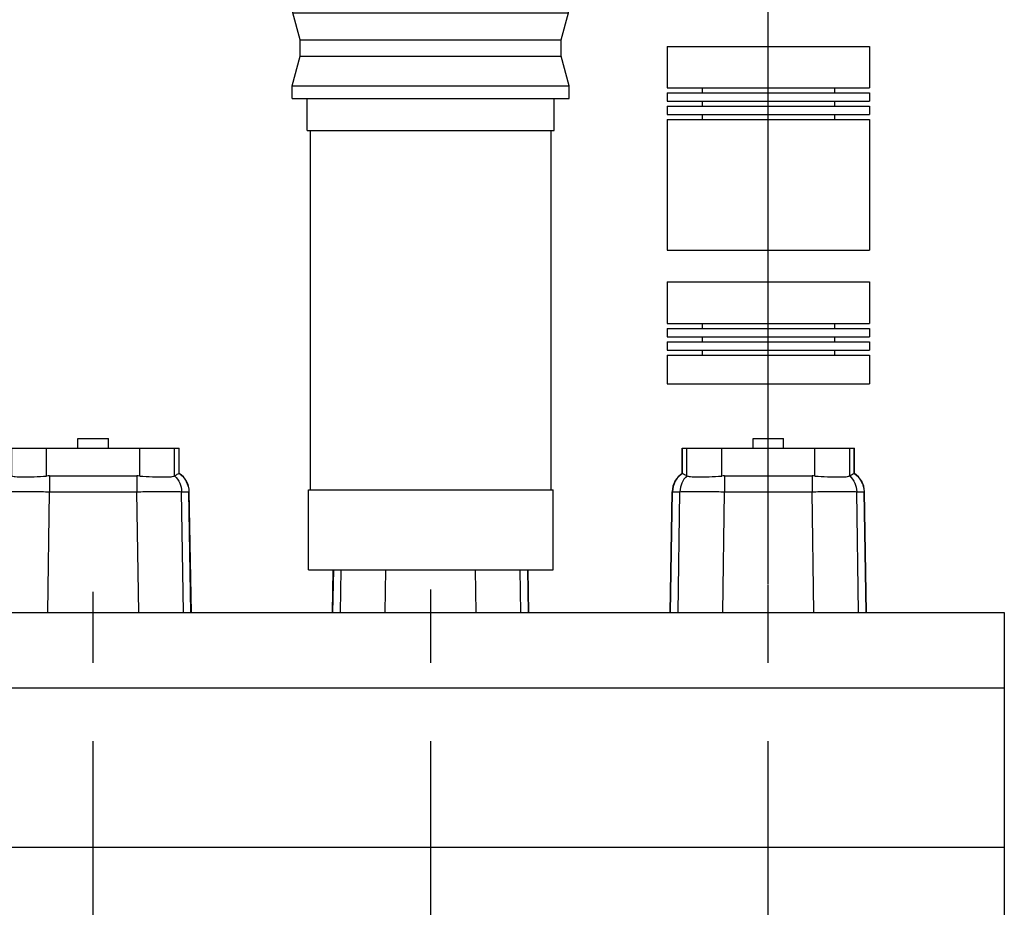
# Model space of a CAD drawing. Header units: millimetres. Extents: x 0 to 1189, y 0 to 841.
# Tile 150 of 193: x 560 to 621, y 669 to 725. Entities that reach past the tile are written whole.
import ezdxf
from ezdxf.enums import TextEntityAlignment as Align

# ---------------------------------------------------------------- set-up
doc = ezdxf.new("R2010")
doc.units = ezdxf.units.MM
doc.header["$LTSCALE"] = 65.395
doc.linetypes.add('CENTER', pattern=[0.6, 0.375, -0.075, 0.075, -0.075])
doc.layers.get('0').update_dxf_attribs({"linetype": 'CONTINUOUS'})
for name, color, linetype in [('1907_161101_20_SIMPLE1_B_PBL282', 7, 'CONTINUOUS'), ('1907_161101_20_SIMPLE1_X_ABL275', 7, 'CONTINUOUS'), ('1907_210700_40_SIMPLE1_X_ABL322', 7, 'CONTINUOUS'), ('1907_210700_40_SIMPLE1_X_ABL418', 7, 'CONTINUOUS'), ('1907_210700_40_SIMPLE1_X_ABL437', 7, 'CONTINUOUS'), ('1907_267000_36_SIMPLE1_X_ABL434', 7, 'CONTINUOUS'), ('1937_111200_09_SIMPLE1_B_ABL248', 7, 'CONTINUOUS'), ('32067_030000_TLKGS_V_ABL8', 7, 'CONTINUOUS'), ('32067_100000_TLKGS_V_ABL194', 7, 'CONTINUOUS'), ('32067_200000_TLKGS_V_ABL254', 7, 'CONTINUOUS'), ('32067_700000_TLKGS_V_ABL9', 7, 'CONTINUOUS'), ('32067_727000_01_SIMPLE1_X_ABL10', 7, 'CONTINUOUS'), ('6M32E_GENSET_AUSBAUMASSE_ABL17', 7, 'CONTINUOUS'), ('new_view_2_VBL0', 7, 'CONTINUOUS')]:
    doc.layers.add(name, color=color, linetype=linetype)
doc.styles.get("Standard").update_dxf_attribs({"font": 'txt', "width": 0.6})
doc.dimstyles.new('DIMSTYLE_4', dxfattribs={"dimtxt": 3.5, "dimasz": 3.5, "dimexe": 1.8, "dimexo": 0, "dimgap": 0.875, "dimtad": 1, "dimdec": 0, "dimlfac": 25, "dimdsep": 46, "dimtxsty": 'STANDARD', "dimblk": '_FILLED', "dimblk1": '_FILLED', "dimblk2": '_FILLED', "dimcen": 0.09, "dimadec": 0, "dimazin": 0, "dimtp": 2, "dimtm": 2, "dimtfac": 1, "dimtdec": 0, "dimtofl": 0, "dimtmove": 0, "dimatfit": 3, "dimldrblk": '_FILLED', "dimfxl": 1, "dimtolj": 1, "dimarcsym": 0})

# ---------------------------------------------------------------- blocks, each defined once
blk = doc.blocks.new('_FILLED')
at = {"color": 0, "linetype": 'BYBLOCK'}
blk.add_solid([(0, 0), (-1, 0.167), (-1, -0.167)], dxfattribs=at)
blk = doc.blocks.new('*D5')
at = {"color": 2, "linetype": 'CONTINUOUS'}
for p, q in [((425.947, 721.519), (425.947, 753.406)), ((606.538, 689.371), (606.538, 753.406)), ((425.947, 751.606), (516.243, 751.606)), ((606.538, 751.606), (516.243, 751.606))]:
    blk.add_line(p, q, dxfattribs=at)
at = {"color": 2, "linetype": 'CONTINUOUS', "xscale": 3.5, "yscale": 3.5, "zscale": 3.5, "rotation": 180}
blk.add_blockref('_FILLED', (425.947, 751.606), dxfattribs=at)
at = {"color": 2, "linetype": 'CONTINUOUS', "xscale": 3.5, "yscale": 3.5, "zscale": 3.5}
blk.add_blockref('_FILLED', (606.538, 751.606), dxfattribs=at)
at = {"color": 2, "linetype": 'CONTINUOUS', "width": 0.60119}
blk.add_text('4515', height=3.5, dxfattribs=at).set_placement((516.243, 752.481), align=Align.CENTER)
blk = doc.blocks.new('32067_727000_01_SIMPLE1_T1_X_PBL11', base_point=(519.338, 693.219))
at = {"layer": '32067_727000_01_SIMPLE1_T1_X_PBL11', "color": 7, "linetype": 'CONTINUOUS'}
for p, q in [((475.23, 687.601), (621.358, 687.601)), ((621.358, 687.601), (621.358, 667.65)), ((490.028, 682.861), (621.358, 682.861)), ((490.028, 672.844), (621.358, 672.844))]:
    blk.add_line(p, q, dxfattribs=at)
blk = doc.blocks.new('32067_727000_01_SIMPLE1_X_ABL10', base_point=(519.338, 693.219))
at = {"layer": '32067_727000_01_SIMPLE1_T1_X_PBL11'}
blk.add_blockref('32067_727000_01_SIMPLE1_T1_X_PBL11', (519.338, 693.219), dxfattribs=at)
blk = doc.blocks.new('32067_700000_TLKGS_V_ABL9', base_point=(519.338, 693.219))
at = {"layer": '32067_727000_01_SIMPLE1_X_ABL10'}
blk.add_blockref('32067_727000_01_SIMPLE1_X_ABL10', (519.338, 693.219), dxfattribs=at)
blk = doc.blocks.new('1937_111200_09_SIMPLE1_T6_B_PBL320', base_point=(564.139, 638.758))
at = {"layer": '1937_111200_09_SIMPLE1_T6_B_PBL320', "color": 2, "linetype": 'CENTER'}
for q in [(564.139, 688.889), (556.819, 615.761), (564.139, 588.626), (571.459, 615.761)]:
    blk.add_line((564.139, 615.761), q, dxfattribs=at)
at = {"layer": '1937_111200_09_SIMPLE1_T6_B_PBL320', "color": 7, "linetype": 'CONTINUOUS'}
for p, q in [((567.339, 623.161), (560.939, 623.161)), ((555.739, 617.961), (555.739, 599.161)), ((572.539, 599.161), (572.539, 617.957)), ((560.939, 593.961), (567.339, 593.961))]:
    blk.add_line(p, q, dxfattribs=at)
blk.add_circle((564.139, 615.761), 6.5, dxfattribs=at)
for centre, radius, start, end in [((560.939, 617.961), 5.2, 90, 180), ((567.339, 617.961), 5.2, 32.29707, 90), ((567.382, 617.983), 5.152, 23.90049, 32.33615), ((567.322, 617.957), 5.217, 0, 23.90049), ((560.939, 599.161), 5.2, 180, 270), ((567.339, 599.161), 5.2, 270, 360)]:
    blk.add_arc(centre, radius, start, end, dxfattribs=at)
blk = doc.blocks.new('1937_111200_09_SIMPLE1_T6_B_PBL376', base_point=(585.339, 638.838))
at = {"layer": '1937_111200_09_SIMPLE1_T6_B_PBL376', "color": 2, "linetype": 'CENTER'}
for q in [(585.339, 689.05), (578.019, 615.761), (585.339, 588.626), (592.659, 615.761)]:
    blk.add_line((585.339, 615.761), q, dxfattribs=at)
at = {"layer": '1937_111200_09_SIMPLE1_T6_B_PBL376', "color": 7, "linetype": 'CONTINUOUS'}
for p, q in [((588.539, 623.161), (582.139, 623.161)), ((576.939, 617.961), (576.939, 599.161)), ((593.739, 599.161), (593.739, 617.957)), ((582.139, 593.961), (588.539, 593.961))]:
    blk.add_line(p, q, dxfattribs=at)
blk.add_circle((585.339, 615.761), 6.5, dxfattribs=at)
for centre, radius, start, end in [((582.139, 617.961), 5.2, 90, 180), ((588.539, 617.961), 5.2, 32.29707, 90), ((588.581, 617.983), 5.152, 23.90049, 32.33615), ((588.522, 617.957), 5.217, 0, 23.90049), ((582.139, 599.161), 5.2, 180, 270), ((588.539, 599.161), 5.2, 270, 360)]:
    blk.add_arc(centre, radius, start, end, dxfattribs=at)
blk = doc.blocks.new('1937_111200_09_SIMPLE1_T6_B_PBL377', base_point=(606.538, 639.319))
at = {"layer": '1937_111200_09_SIMPLE1_T6_B_PBL377', "color": 2, "linetype": 'CENTER'}
for q in [(606.538, 689.371), (599.218, 615.761), (613.858, 615.761), (606.538, 589.268)]:
    blk.add_line((606.538, 615.761), q, dxfattribs=at)
at = {"layer": '1937_111200_09_SIMPLE1_T6_B_PBL377', "color": 7, "linetype": 'CONTINUOUS'}
for p, q in [((609.738, 623.161), (603.338, 623.161)), ((598.138, 617.961), (598.138, 599.161)), ((614.938, 599.161), (614.938, 617.957)), ((603.338, 593.961), (609.738, 593.961))]:
    blk.add_line(p, q, dxfattribs=at)
blk.add_circle((606.538, 615.761), 6.5, dxfattribs=at)
for centre, radius, start, end in [((603.338, 617.961), 5.2, 90, 180), ((609.738, 617.961), 5.2, 32.29707, 90), ((609.781, 617.983), 5.152, 23.90049, 32.33615), ((609.721, 617.957), 5.217, 0, 23.90049), ((603.338, 599.161), 5.2, 180, 270), ((609.738, 599.161), 5.2, 270, 360)]:
    blk.add_arc(centre, radius, start, end, dxfattribs=at)
blk = doc.blocks.new('1937_111200_09_SIMPLE1_B_ABL248', base_point=(561.879, 639.098))
at = {"layer": '1937_111200_09_SIMPLE1_T6_B_PBL320'}
blk.add_blockref('1937_111200_09_SIMPLE1_T6_B_PBL320', (564.139, 638.758), dxfattribs=at)
at = {"layer": '1937_111200_09_SIMPLE1_T6_B_PBL376'}
blk.add_blockref('1937_111200_09_SIMPLE1_T6_B_PBL376', (585.339, 638.838), dxfattribs=at)
at = {"layer": '1937_111200_09_SIMPLE1_T6_B_PBL377'}
blk.add_blockref('1937_111200_09_SIMPLE1_T6_B_PBL377', (606.538, 639.319), dxfattribs=at)
blk = doc.blocks.new('32067_100000_TLKGS_V_ABL194', base_point=(551.338, 635.506))
at = {"layer": '1937_111200_09_SIMPLE1_B_ABL248'}
blk.add_blockref('1937_111200_09_SIMPLE1_B_ABL248', (561.879, 639.098), dxfattribs=at)
blk = doc.blocks.new('1907_210700_40_SIMPLE1_T2_X_PBL323', base_point=(564.138, 693.061))
at = {"layer": '1907_210700_40_SIMPLE1_T2_X_PBL323', "color": 7, "linetype": 'CONTINUOUS'}
for p, q in [((563.178, 697.92), (563.178, 698.52)), ((563.178, 698.52), (565.098, 698.52)), ((565.098, 697.92), (565.098, 698.52)), ((558.737, 696.336), (558.737, 697.92)), ((558.737, 697.92), (569.54, 697.92)), ((569.54, 696.333), (569.54, 697.92)), ((559.024, 696.183), (559.026, 696.181)), ((561.391, 696.174), (566.884, 696.174)), ((569.25, 696.178), (569.253, 696.18)), ((557.969, 687.601), (558.096, 695.183)), ((570.306, 687.601), (570.175, 695.184))]:
    blk.add_line(p, q, dxfattribs=at)
at = {"layer": '1907_210700_40_SIMPLE1_T2_X_PBL323', "color": 9, "linetype": 'CONTINUOUS'}
for p, q in [((558.742, 696.336), (558.742, 697.92)), ((559.026, 696.181), (559.026, 697.92)), ((561.216, 696.168), (561.216, 697.92)), ((567.06, 696.168), (567.06, 697.92)), ((569.25, 696.178), (569.25, 697.92)), ((569.535, 696.332), (569.535, 697.92)), ((561.391, 696.174), (561.391, 695.184)), ((566.884, 696.174), (566.884, 695.184)), ((557.996, 687.601), (558.124, 695.183)), ((558.124, 695.183), (558.586, 695.184)), ((558.476, 687.601), (558.586, 695.184)), ((561.28, 687.601), (561.391, 695.184)), ((561.391, 695.184), (566.884, 695.184)), ((566.996, 687.601), (566.884, 695.184)), ((569.8, 687.601), (569.688, 695.184)), ((569.688, 695.184), (570.148, 695.184)), ((570.279, 687.601), (570.148, 695.184))]:
    blk.add_line(p, q, dxfattribs=at)
at = {"layer": '1907_210700_40_SIMPLE1_T2_X_PBL323', "color": 7, "linetype": 'CONTINUOUS'}
for centre, radius, start, end in [((559.496, 695.16), 1.4, 122.85461, 179.04231), ((568.776, 695.16), 1.4, 0.98426, 56.91117), ((561.391, 693.662), 2.512, 89.98655, 93.98134), ((566.886, 693.668), 2.506, 86.02275, 90.06245)]:
    blk.add_arc(centre, radius, start, end, dxfattribs=at)
at = {"layer": '1907_210700_40_SIMPLE1_T2_X_PBL323', "color": 9, "linetype": 'CONTINUOUS'}
for points, knots in [([(558.752, 696.333), (558.564, 696.21), (558.246, 695.864), (558.128, 695.409), (558.124, 695.183)], [0, 0, 0, 0, 0.498721, 1, 1, 1, 1]), ([(569.525, 696.33), (569.711, 696.207), (570.027, 695.861), (570.144, 695.409), (570.148, 695.184)], [0, 0, 0, 0, 0.498742, 1, 1, 1, 1]), ([(559.024, 696.183), (558.889, 696.056), (558.669, 695.743), (558.589, 695.37), (558.586, 695.184)], [0, 0, 0, 0, 0.49907, 1, 1, 1, 1]), ([(569.253, 696.18), (569.387, 696.053), (569.605, 695.741), (569.685, 695.369), (569.688, 695.184)], [0, 0, 0, 0, 0.499084, 1, 1, 1, 1]), ([(558.096, 695.183), (558.096, 695.186), (558.111, 695.18), (558.117, 695.184), (558.124, 695.183)], [0, 0, 0, 0, 0.250505, 1, 1, 1, 1]), ([(558.586, 695.184), (558.695, 695.189), (559.017, 695.19), (559.625, 695.193), (560.45, 695.19), (561.064, 695.187), (561.391, 695.184)], [0, 0, 0, 0, 0.117487, 0.343495, 0.650239, 1, 1, 1, 1]), ([(566.884, 695.184), (567.211, 695.187), (567.825, 695.19), (568.65, 695.193), (569.258, 695.19), (569.579, 695.189), (569.688, 695.184)], [0, 0, 0, 0, 0.349869, 0.656703, 0.882694, 1, 1, 1, 1]), ([(570.148, 695.184), (570.155, 695.184), (570.161, 695.181), (570.175, 695.186), (570.175, 695.184)], [0, 0, 0, 0, 0.749498, 1, 1, 1, 1])]:
    blk.add_open_spline(points, degree=3, knots=knots, dxfattribs=at)
at = {"layer": '1907_210700_40_SIMPLE1_T2_X_PBL323', "color": 7, "linetype": 'CONTINUOUS'}
for points, knots in [([(558.737, 696.336), (558.737, 696.336), (558.739, 696.336), (558.74, 696.335), (558.742, 696.336)], [0, 0, 0, 0, 0.260085, 1, 1, 1, 1]), ([(558.742, 696.336), (558.743, 696.336), (558.747, 696.335), (558.75, 696.334), (558.752, 696.333)], [0, 0, 0, 0, 0.487694, 1, 1, 1, 1]), ([(558.752, 696.333), (558.775, 696.323), (558.868, 696.278), (558.958, 696.226), (559.024, 696.183)], [0, 0, 0, 0, 0.242691, 1, 1, 1, 1]), ([(569.253, 696.18), (569.275, 696.195), (569.363, 696.25), (569.455, 696.298), (569.525, 696.33)], [0, 0, 0, 0, 0.258219, 1, 1, 1, 1]), ([(569.525, 696.33), (569.526, 696.331), (569.53, 696.332), (569.533, 696.332), (569.535, 696.332)], [0, 0, 0, 0, 0.512228, 1, 1, 1, 1]), ([(569.535, 696.332), (569.536, 696.332), (569.537, 696.333), (569.54, 696.332), (569.54, 696.333)], [0, 0, 0, 0, 0.73992, 1, 1, 1, 1]), ([(559.026, 696.181), (559.047, 696.164), (559.125, 696.147), (559.269, 696.126), (559.482, 696.114), (559.752, 696.108), (560.073, 696.111), (560.567, 696.127), (560.952, 696.15), (561.216, 696.168)], [0, 0, 0, 0, 0.036379, 0.103897, 0.201377, 0.325864, 0.473263, 0.638585, 1, 1, 1, 1]), ([(567.06, 696.168), (567.324, 696.149), (567.71, 696.127), (568.204, 696.111), (568.524, 696.107), (568.794, 696.113), (569.007, 696.124), (569.151, 696.145), (569.229, 696.162), (569.25, 696.178)], [0, 0, 0, 0, 0.36144, 0.526774, 0.674185, 0.79868, 0.89616, 0.963664, 1, 1, 1, 1])]:
    blk.add_open_spline(points, degree=3, knots=knots, dxfattribs=at)
blk = doc.blocks.new('1907_210700_40_SIMPLE1_X_ABL322', base_point=(564.138, 693.061))
at = {"layer": '1907_210700_40_SIMPLE1_T2_X_PBL323'}
blk.add_blockref('1907_210700_40_SIMPLE1_T2_X_PBL323', (564.138, 693.061), dxfattribs=at)
blk = doc.blocks.new('1907_210700_40_SIMPLE1_T2_X_PBL419', base_point=(585.338, 688.941))
at = {"layer": '1907_210700_40_SIMPLE1_T2_X_PBL419', "color": 7, "linetype": 'CONTINUOUS'}
for p, q in [((579.169, 687.601), (579.214, 690.281)), ((591.506, 687.601), (591.46, 690.281))]:
    blk.add_line(p, q, dxfattribs=at)
at = {"layer": '1907_210700_40_SIMPLE1_T2_X_PBL419', "color": 9, "linetype": 'CONTINUOUS'}
for p, q in [((579.196, 687.601), (579.241, 690.281)), ((579.676, 687.601), (579.715, 690.281)), ((582.48, 687.601), (582.519, 690.281)), ((588.196, 687.601), (588.157, 690.281)), ((591, 687.601), (590.961, 690.281)), ((591.479, 687.601), (591.433, 690.281))]:
    blk.add_line(p, q, dxfattribs=at)
blk = doc.blocks.new('1907_210700_40_SIMPLE1_X_ABL418', base_point=(585.338, 688.941))
at = {"layer": '1907_210700_40_SIMPLE1_T2_X_PBL419'}
blk.add_blockref('1907_210700_40_SIMPLE1_T2_X_PBL419', (585.338, 688.941), dxfattribs=at)
blk = doc.blocks.new('1907_210700_40_SIMPLE1_T2_X_PBL438', base_point=(606.538, 693.061))
at = {"layer": '1907_210700_40_SIMPLE1_T2_X_PBL438', "color": 7, "linetype": 'CONTINUOUS'}
for p, q in [((605.578, 697.92), (605.578, 698.52)), ((605.578, 698.52), (607.498, 698.52)), ((607.498, 697.92), (607.498, 698.52)), ((601.137, 696.336), (601.137, 697.92)), ((601.137, 697.92), (611.94, 697.92)), ((611.94, 696.333), (611.94, 697.92)), ((601.424, 696.183), (601.426, 696.181)), ((603.791, 696.174), (609.284, 696.174)), ((611.65, 696.178), (611.653, 696.18)), ((600.369, 687.601), (600.496, 695.183)), ((612.706, 687.601), (612.575, 695.184))]:
    blk.add_line(p, q, dxfattribs=at)
at = {"layer": '1907_210700_40_SIMPLE1_T2_X_PBL438', "color": 9, "linetype": 'CONTINUOUS'}
for p, q in [((601.142, 696.336), (601.142, 697.92)), ((601.426, 696.181), (601.426, 697.92)), ((603.616, 696.168), (603.616, 697.92)), ((609.46, 696.168), (609.46, 697.92)), ((611.65, 696.178), (611.65, 697.92)), ((611.935, 696.332), (611.935, 697.92)), ((603.791, 696.174), (603.791, 695.184)), ((609.284, 696.174), (609.284, 695.184)), ((600.396, 687.601), (600.524, 695.183)), ((600.524, 695.183), (600.986, 695.184)), ((600.876, 687.601), (600.986, 695.184)), ((603.68, 687.601), (603.791, 695.184)), ((603.791, 695.184), (609.284, 695.184)), ((609.396, 687.601), (609.284, 695.184)), ((612.2, 687.601), (612.088, 695.184)), ((612.088, 695.184), (612.548, 695.184)), ((612.679, 687.601), (612.548, 695.184))]:
    blk.add_line(p, q, dxfattribs=at)
at = {"layer": '1907_210700_40_SIMPLE1_T2_X_PBL438', "color": 7, "linetype": 'CONTINUOUS'}
for centre, radius, start, end in [((601.896, 695.16), 1.4, 122.85461, 179.04231), ((611.176, 695.16), 1.4, 0.98426, 56.91117), ((603.791, 693.662), 2.512, 89.98655, 93.98134), ((609.286, 693.668), 2.506, 86.02275, 90.06245)]:
    blk.add_arc(centre, radius, start, end, dxfattribs=at)
at = {"layer": '1907_210700_40_SIMPLE1_T2_X_PBL438', "color": 9, "linetype": 'CONTINUOUS'}
for points, knots in [([(601.152, 696.333), (600.964, 696.21), (600.646, 695.864), (600.528, 695.409), (600.524, 695.183)], [0, 0, 0, 0, 0.498721, 1, 1, 1, 1]), ([(611.925, 696.33), (612.111, 696.207), (612.427, 695.861), (612.544, 695.409), (612.548, 695.184)], [0, 0, 0, 0, 0.498742, 1, 1, 1, 1]), ([(601.424, 696.183), (601.289, 696.056), (601.069, 695.743), (600.989, 695.37), (600.986, 695.184)], [0, 0, 0, 0, 0.49907, 1, 1, 1, 1]), ([(611.653, 696.18), (611.787, 696.053), (612.005, 695.741), (612.085, 695.369), (612.088, 695.184)], [0, 0, 0, 0, 0.499084, 1, 1, 1, 1]), ([(600.496, 695.183), (600.496, 695.186), (600.511, 695.18), (600.517, 695.184), (600.524, 695.183)], [0, 0, 0, 0, 0.250505, 1, 1, 1, 1]), ([(600.986, 695.184), (601.095, 695.189), (601.417, 695.19), (602.025, 695.193), (602.85, 695.19), (603.464, 695.187), (603.791, 695.184)], [0, 0, 0, 0, 0.117487, 0.343495, 0.650239, 1, 1, 1, 1]), ([(609.284, 695.184), (609.611, 695.187), (610.225, 695.19), (611.05, 695.193), (611.658, 695.19), (611.979, 695.189), (612.088, 695.184)], [0, 0, 0, 0, 0.349869, 0.656703, 0.882694, 1, 1, 1, 1]), ([(612.548, 695.184), (612.555, 695.184), (612.561, 695.181), (612.575, 695.186), (612.575, 695.184)], [0, 0, 0, 0, 0.749498, 1, 1, 1, 1])]:
    blk.add_open_spline(points, degree=3, knots=knots, dxfattribs=at)
at = {"layer": '1907_210700_40_SIMPLE1_T2_X_PBL438', "color": 7, "linetype": 'CONTINUOUS'}
for points, knots in [([(601.137, 696.336), (601.137, 696.336), (601.139, 696.336), (601.14, 696.335), (601.142, 696.336)], [0, 0, 0, 0, 0.260085, 1, 1, 1, 1]), ([(601.142, 696.336), (601.143, 696.336), (601.147, 696.335), (601.15, 696.334), (601.152, 696.333)], [0, 0, 0, 0, 0.487694, 1, 1, 1, 1]), ([(601.152, 696.333), (601.175, 696.323), (601.268, 696.278), (601.358, 696.226), (601.424, 696.183)], [0, 0, 0, 0, 0.242691, 1, 1, 1, 1]), ([(611.653, 696.18), (611.675, 696.195), (611.763, 696.25), (611.855, 696.298), (611.925, 696.33)], [0, 0, 0, 0, 0.258219, 1, 1, 1, 1]), ([(611.925, 696.33), (611.926, 696.331), (611.93, 696.332), (611.933, 696.332), (611.935, 696.332)], [0, 0, 0, 0, 0.512228, 1, 1, 1, 1]), ([(611.935, 696.332), (611.936, 696.332), (611.937, 696.333), (611.94, 696.332), (611.94, 696.333)], [0, 0, 0, 0, 0.73992, 1, 1, 1, 1]), ([(601.426, 696.181), (601.447, 696.164), (601.525, 696.147), (601.669, 696.126), (601.882, 696.114), (602.152, 696.108), (602.473, 696.111), (602.967, 696.127), (603.352, 696.15), (603.616, 696.168)], [0, 0, 0, 0, 0.036379, 0.103897, 0.201377, 0.325864, 0.473263, 0.638585, 1, 1, 1, 1]), ([(609.46, 696.168), (609.724, 696.149), (610.11, 696.127), (610.604, 696.111), (610.924, 696.107), (611.194, 696.113), (611.407, 696.124), (611.551, 696.145), (611.629, 696.162), (611.65, 696.178)], [0, 0, 0, 0, 0.36144, 0.526774, 0.674185, 0.79868, 0.89616, 0.963664, 1, 1, 1, 1])]:
    blk.add_open_spline(points, degree=3, knots=knots, dxfattribs=at)
blk = doc.blocks.new('1907_210700_40_SIMPLE1_X_ABL437', base_point=(606.538, 693.061))
at = {"layer": '1907_210700_40_SIMPLE1_T2_X_PBL438'}
blk.add_blockref('1907_210700_40_SIMPLE1_T2_X_PBL438', (606.538, 693.061), dxfattribs=at)
blk = doc.blocks.new('32067_200000_TLKGS_V_ABL254', base_point=(553.538, 693.061))
at = {"layer": '1907_210700_40_SIMPLE1_X_ABL322'}
blk.add_blockref('1907_210700_40_SIMPLE1_X_ABL322', (564.138, 693.061), dxfattribs=at)
at = {"layer": '1907_210700_40_SIMPLE1_X_ABL418'}
blk.add_blockref('1907_210700_40_SIMPLE1_X_ABL418', (585.338, 688.941), dxfattribs=at)
at = {"layer": '1907_210700_40_SIMPLE1_X_ABL437'}
blk.add_blockref('1907_210700_40_SIMPLE1_X_ABL437', (606.538, 693.061), dxfattribs=at)
blk = doc.blocks.new('32067_030000_TLKGS_V_ABL8', base_point=(524.768, 650.451))
at = {"layer": '32067_100000_TLKGS_V_ABL194'}
blk.add_blockref('32067_100000_TLKGS_V_ABL194', (551.338, 635.506), dxfattribs=at)
at = {"layer": '32067_200000_TLKGS_V_ABL254'}
blk.add_blockref('32067_200000_TLKGS_V_ABL254', (553.538, 693.061), dxfattribs=at)
at = {"layer": '32067_700000_TLKGS_V_ABL9'}
blk.add_blockref('32067_700000_TLKGS_V_ABL9', (519.338, 693.219), dxfattribs=at)
blk = doc.blocks.new('32067_000000_TLKGS_MARKETING_ABL3', base_point=(526.532, 650.451))
at = {"layer": '32067_030000_TLKGS_V_ABL8'}
blk.add_blockref('32067_030000_TLKGS_V_ABL8', (524.768, 650.451), dxfattribs=at)
blk = doc.blocks.new('1907_161101_20_SIMPLE1_B_T2_PBL276', base_point=(585.338, 739.962))
at = {"layer": '1907_161101_20_SIMPLE1_B_T2_PBL276', "color": 7, "linetype": 'CONTINUOUS'}
for p, q in [((577.238, 741.501), (577.318, 741.581)), ((577.238, 741.085), (577.238, 741.501)), ((577.238, 741.501), (593.438, 741.501)), ((577.318, 741.581), (593.358, 741.581)), ((578.43, 741.581), (578.43, 741.761)), ((578.43, 741.761), (592.246, 741.761)), ((592.246, 741.581), (592.246, 741.761)), ((593.438, 741.501), (593.358, 741.581)), ((593.438, 741.085), (593.438, 741.501)), ((576.678, 739.881), (576.678, 740.881)), ((576.678, 740.881), (593.998, 740.881)), ((577.15, 740.881), (577.15, 741.085)), ((577.15, 741.085), (593.526, 741.085)), ((593.526, 740.881), (593.526, 741.085)), ((593.998, 739.881), (593.998, 740.881)), ((577.138, 738.164), (576.678, 739.881)), ((576.678, 739.881), (593.998, 739.881)), ((593.538, 738.164), (593.998, 739.881)), ((577.138, 738.164), (593.538, 738.164))]:
    blk.add_line(p, q, dxfattribs=at)
blk = doc.blocks.new('1907_161101_20_SIMPLE1_B_PBL282', base_point=(585.338, 708.721))
at = {"layer": '1907_161101_20_SIMPLE1_B_PBL282', "color": 7, "linetype": 'CONTINUOUS'}
for p, q in [((577.238, 726.901), (577.318, 726.981)), ((577.238, 726.485), (577.238, 726.901)), ((577.238, 726.901), (593.438, 726.901)), ((577.318, 726.981), (593.358, 726.981)), ((578.43, 726.981), (578.43, 727.161)), ((578.43, 727.161), (592.246, 727.161)), ((592.246, 726.981), (592.246, 727.161)), ((593.438, 726.901), (593.358, 726.981)), ((593.438, 726.485), (593.438, 726.901)), ((576.678, 725.281), (576.678, 726.281)), ((576.678, 726.281), (593.998, 726.281)), ((577.15, 726.281), (577.15, 726.485)), ((577.15, 726.485), (593.526, 726.485)), ((593.526, 726.281), (593.526, 726.485)), ((593.998, 725.281), (593.998, 726.281)), ((577.138, 723.564), (576.678, 725.281)), ((576.678, 725.281), (593.998, 725.281)), ((593.538, 723.564), (593.998, 725.281)), ((577.138, 722.541), (577.138, 723.564)), ((577.138, 723.564), (593.538, 723.564)), ((593.538, 722.541), (593.538, 723.564)), ((576.64, 720.681), (577.138, 722.541)), ((577.138, 722.541), (593.538, 722.541)), ((594.037, 720.681), (593.538, 722.541)), ((576.64, 719.881), (576.64, 720.681)), ((576.64, 720.681), (594.037, 720.681)), ((594.037, 719.881), (594.037, 720.681)), ((576.64, 719.881), (594.037, 719.881)), ((577.578, 717.881), (577.578, 719.881)), ((593.098, 717.881), (593.098, 719.881)), ((577.578, 717.881), (593.098, 717.881)), ((577.778, 695.301), (577.778, 717.881)), ((592.898, 695.301), (592.898, 717.881)), ((577.66, 690.281), (577.66, 695.301)), ((577.66, 695.301), (593.017, 695.301)), ((593.017, 690.281), (593.017, 695.301)), ((577.66, 690.281), (593.017, 690.281))]:
    blk.add_line(p, q, dxfattribs=at)
blk = doc.blocks.new('1907_161101_20_SIMPLE1_X_ABL275', base_point=(585.338, 716.021))
at = {"layer": '1907_161101_20_SIMPLE1_B_PBL282'}
blk.add_blockref('1907_161101_20_SIMPLE1_B_PBL282', (585.338, 708.721), dxfattribs=at)
at = {"layer": '1907_161101_20_SIMPLE1_B_T2_PBL276'}
blk.add_blockref('1907_161101_20_SIMPLE1_B_T2_PBL276', (585.338, 739.962), dxfattribs=at)
blk = doc.blocks.new('1907_267000_36_SIMPLE1_T1_X_PBL435', base_point=(606.538, 716.761))
at = {"layer": '1907_267000_36_SIMPLE1_T1_X_PBL435', "color": 7, "linetype": 'CONTINUOUS'}
for p, q in [((600.177, 723.161), (600.177, 720.561)), ((600.177, 723.161), (612.899, 723.161)), ((612.899, 723.161), (612.899, 720.561)), ((600.177, 720.561), (612.899, 720.561)), ((602.392, 720.561), (602.392, 720.241)), ((610.685, 720.561), (610.685, 720.241)), ((600.177, 720.241), (600.177, 719.721)), ((600.177, 720.241), (612.899, 720.241)), ((612.899, 720.241), (612.899, 719.721)), ((600.177, 719.721), (612.899, 719.721)), ((600.177, 719.401), (600.177, 718.881)), ((600.177, 719.401), (612.899, 719.401)), ((602.392, 719.721), (602.392, 719.401)), ((610.685, 719.721), (610.685, 719.401)), ((612.899, 719.401), (612.899, 718.881)), ((600.177, 718.881), (612.899, 718.881)), ((600.177, 718.561), (600.177, 710.361)), ((600.177, 718.561), (612.899, 718.561)), ((602.392, 718.881), (602.392, 718.561)), ((610.685, 718.881), (610.685, 718.561)), ((612.899, 718.561), (612.899, 710.361)), ((600.177, 710.361), (612.899, 710.361))]:
    blk.add_line(p, q, dxfattribs=at)
blk = doc.blocks.new('1907_267000_36_SIMPLE1_T2_X_PBL436', base_point=(606.538, 705.161))
at = {"layer": '1907_267000_36_SIMPLE1_T2_X_PBL436', "color": 7, "linetype": 'CONTINUOUS'}
for p, q in [((600.177, 708.361), (600.177, 705.761)), ((600.177, 708.361), (612.899, 708.361)), ((612.899, 708.361), (612.899, 705.761)), ((600.177, 705.761), (612.899, 705.761)), ((602.392, 705.761), (602.392, 705.441)), ((610.685, 705.761), (610.685, 705.441)), ((600.177, 705.441), (600.177, 704.921)), ((600.177, 705.441), (612.899, 705.441)), ((600.177, 704.921), (612.899, 704.921)), ((602.392, 704.921), (602.392, 704.601)), ((610.685, 704.921), (610.685, 704.601)), ((612.899, 705.441), (612.899, 704.921)), ((600.177, 704.601), (600.177, 704.081)), ((600.177, 704.601), (612.899, 704.601)), ((612.899, 704.601), (612.899, 704.081)), ((600.177, 704.081), (612.899, 704.081)), ((600.177, 703.761), (600.177, 701.961)), ((600.177, 703.761), (612.899, 703.761)), ((602.392, 704.081), (602.392, 703.761)), ((610.685, 704.081), (610.685, 703.761)), ((612.899, 703.761), (612.899, 701.961)), ((600.177, 701.961), (612.899, 701.961))]:
    blk.add_line(p, q, dxfattribs=at)
blk = doc.blocks.new('1907_267000_36_SIMPLE1_X_ABL434', base_point=(606.538, 712.561))
at = {"layer": '1907_267000_36_SIMPLE1_T1_X_PBL435'}
blk.add_blockref('1907_267000_36_SIMPLE1_T1_X_PBL435', (606.538, 716.761), dxfattribs=at)
at = {"layer": '1907_267000_36_SIMPLE1_T2_X_PBL436'}
blk.add_blockref('1907_267000_36_SIMPLE1_T2_X_PBL436', (606.538, 705.161), dxfattribs=at)
blk = doc.blocks.new('6M32E_GENSET_AUSBAUMASSE_ABL17', base_point=(526.039, 663.381))
at = {"layer": '1907_161101_20_SIMPLE1_X_ABL275'}
blk.add_blockref('1907_161101_20_SIMPLE1_X_ABL275', (585.338, 716.021), dxfattribs=at)
at = {"layer": '1907_267000_36_SIMPLE1_X_ABL434'}
blk.add_blockref('1907_267000_36_SIMPLE1_X_ABL434', (606.538, 712.561), dxfattribs=at)
blk = doc.blocks.new('NEW_VIEW_2_VBL0', base_point=(603.51, 637.661))
at = {"layer": '32067_000000_TLKGS_MARKETING_ABL3'}
blk.add_blockref('32067_000000_TLKGS_MARKETING_ABL3', (526.532, 650.451), dxfattribs=at)
at = {"layer": '6M32E_GENSET_AUSBAUMASSE_ABL17'}
blk.add_blockref('6M32E_GENSET_AUSBAUMASSE_ABL17', (526.039, 663.381), dxfattribs=at)

msp = doc.modelspace()

# ---------------------------------------------------------------- block references
at = {"layer": 'new_view_2_VBL0'}
msp.add_blockref('NEW_VIEW_2_VBL0', (603.51017, 637.66074), dxfattribs=at)

# ---------------------------------------------------------------- dimensions: what is measured, and where the dimension line sits
at = {"color": 2, "linetype": 'CONTINUOUS'}
dim = msp.add_linear_dim(base=(425.9475, 751.60636), p1=(606.53823, 689.37076), p2=(425.9475, 721.51876), angle=180, dimstyle='DIMSTYLE_4', dxfattribs=at)
dim.commit()
dim.dimension.update_dxf_attribs({"geometry": '*D5', "text_midpoint": (515.90952, 751.60636), "dimtype": 160})

doc.saveas('drawing.dxf')
